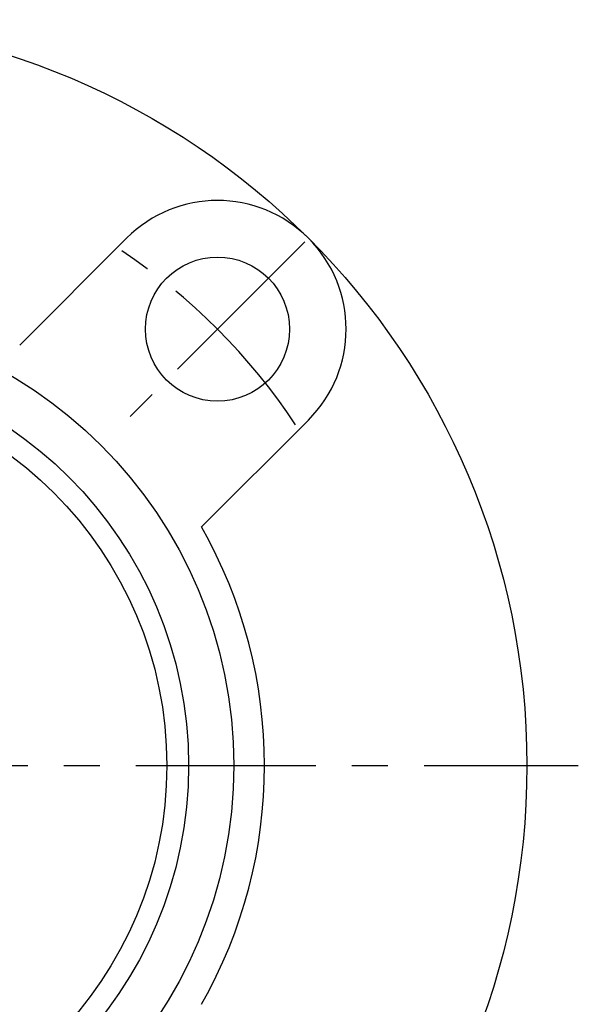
# Model space of a CAD drawing. Extents: x -78 to 169, y -78 to 170.
# Tile 7 of 9: x 23 to 77, y -23 to 72. Entities that reach past the tile are written whole.
import ezdxf

# ---------------------------------------------------------------- set-up
doc = ezdxf.new("R2010")
doc.units = 0
doc.header["$LTSCALE"] = 14
doc.linetypes.add('CENTER', pattern=[2, 1.25, -0.25, 0.25, -0.25])
doc.layers.get('0').update_dxf_attribs({"linetype": 'CONTINUOUS'})
doc.layers.add('CENTER', color=1, linetype='CENTER')

msp = doc.modelspace()

# ---------------------------------------------------------------- linework, layer by layer
for p, q in [((33.588, 51.265), (23.198, 40.876)), ((51.265, 33.588), (40.876, 23.198))]:
    msp.add_line(p, q)
for centre, radius in [((0, 0), 72.5), ((42.426, 42.426), 7), ((0, 0), 44), ((0, 0), 39.614), ((0, 0), 37.5)]:
    msp.add_circle(centre, radius)
for centre, radius, start, end in [((42.426, 42.426), 12.5, 315, 135), ((0, 0), 47, 330.42385, 29.57615)]:
    msp.add_arc(centre, radius, start, end)
at = {"layer": 'CENTER'}
for p, q in [((50.912, 50.912), (33.941, 33.941)), ((-77.5, 0), (77.5, 0))]:
    msp.add_line(p, q, dxfattribs=at)
msp.add_arc((0, 0), 60, 33.52166, 56.47834, dxfattribs=at)

doc.saveas('drawing.dxf')
